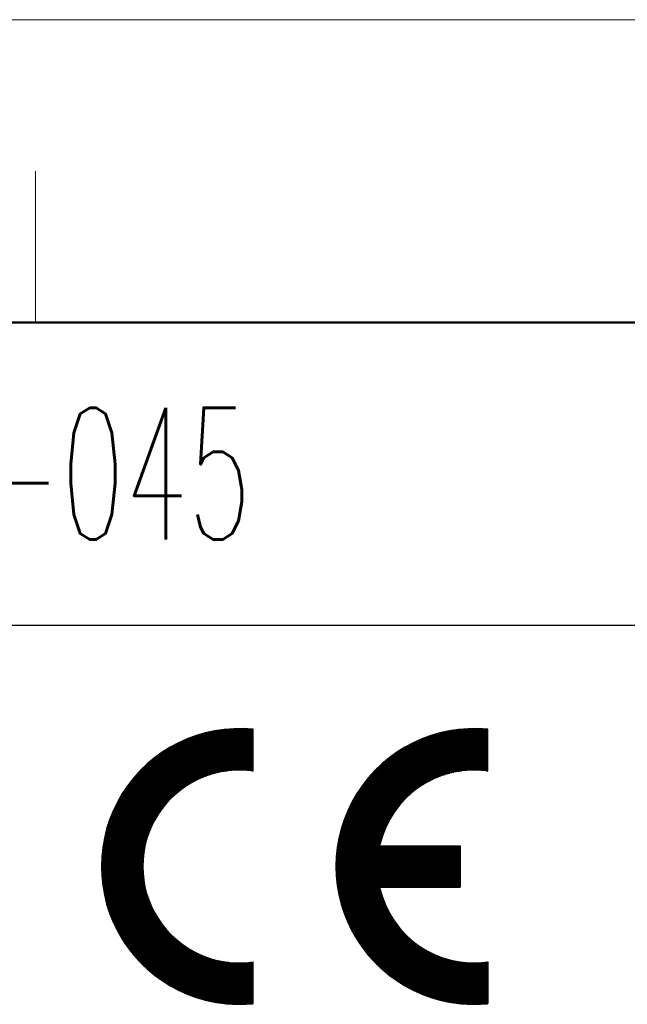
# Model space of a CAD drawing. Header units: millimetres. Extents: x 0 to 1300, y 0 to 891.
# Tile 93 of 146: x 178 to 239, y 793 to 891. Entities that reach past the tile are written whole.
import ezdxf

# ---------------------------------------------------------------- set-up
doc = ezdxf.new("R2010")
doc.units = ezdxf.units.MM
doc.header["$LTSCALE"] = 0.545669
doc.layers.add('NoLayerName_001', color=7, linetype='Continuous')
doc.layers.add('NoLayerName_002', color=7, linetype='Continuous')
doc.styles.get("Standard").update_dxf_attribs({"font": 'txt', "bigfont": 'extfont2'})

# ---------------------------------------------------------------- blocks, each defined once
blk = doc.blocks.new('*X110')
at = {"color": 7, "linetype": 'Continuous', "lineweight": 25}
for p, q in [((2.795, 6.832), (8.994, 6.832)), ((2.83, 6.878), (9.079, 6.878)), ((2.866, 6.923), (9.165, 6.923)), ((2.902, 6.969), (9.254, 6.969)), ((2.939, 7.014), (9.345, 7.014)), ((2.976, 7.06), (9.439, 7.06)), ((3.013, 7.105), (9.535, 7.105)), ((3.051, 7.151), (9.634, 7.151)), ((3.089, 7.196), (9.737, 7.196)), ((3.127, 7.242), (9.843, 7.242)), ((3.165, 7.287), (9.952, 7.287)), ((3.204, 7.333), (10.065, 7.333)), ((3.244, 7.379), (10.183, 7.379)), ((3.283, 7.424), (10.306, 7.424)), ((3.323, 7.47), (10.434, 7.47)), ((3.364, 7.515), (10.568, 7.515)), ((3.404, 7.561), (10.709, 7.561)), ((3.445, 7.606), (10.859, 7.606)), ((2.114, 5.876), (7.564, 5.876)), ((2.143, 5.921), (7.621, 5.921)), ((2.173, 5.967), (7.678, 5.967)), ((2.203, 6.012), (7.737, 6.012)), ((2.234, 6.058), (7.796, 6.058)), ((2.265, 6.103), (7.857, 6.103)), ((2.296, 6.149), (7.919, 6.149)), ((2.327, 6.194), (7.981, 6.194)), ((2.358, 6.24), (8.045, 6.24)), ((2.39, 6.285), (8.11, 6.285)), ((2.422, 6.331), (8.176, 6.331)), ((2.455, 6.377), (8.243, 6.377)), ((2.488, 6.422), (8.312, 6.422)), ((2.52, 6.468), (8.381, 6.468)), ((2.554, 6.513), (8.453, 6.513)), ((2.587, 6.559), (8.525, 6.559)), ((2.621, 6.604), (8.599, 6.604)), ((2.655, 6.65), (8.675, 6.65)), ((2.69, 6.695), (8.752, 6.695)), ((2.724, 6.741), (8.831, 6.741)), ((2.759, 6.786), (8.912, 6.786)), ((1.546, 4.919), (6.542, 4.919)), ((1.571, 4.965), (6.585, 4.965)), ((1.596, 5.01), (6.628, 5.01)), ((1.621, 5.056), (6.671, 5.056)), ((1.647, 5.101), (6.715, 5.101)), ((1.672, 5.147), (6.76, 5.147)), ((1.698, 5.192), (6.805, 5.192)), ((1.724, 5.238), (6.85, 5.238)), ((1.75, 5.283), (6.897, 5.283)), ((1.777, 5.329), (6.944, 5.329)), ((1.803, 5.374), (6.992, 5.374)), ((1.83, 5.42), (7.04, 5.42)), ((1.858, 5.466), (7.089, 5.466)), ((1.885, 5.511), (7.139, 5.511)), ((1.913, 5.557), (7.189, 5.557)), ((1.941, 5.602), (7.24, 5.602)), ((1.969, 5.648), (7.292, 5.648)), ((1.997, 5.693), (7.345, 5.693)), ((2.026, 5.739), (7.398, 5.739)), ((2.055, 5.784), (7.453, 5.784)), ((2.084, 5.83), (7.508, 5.83)), ((1.058, 3.917), (5.736, 3.917)), ((1.078, 3.963), (5.768, 3.963)), ((1.098, 4.008), (5.801, 4.008)), ((1.119, 4.054), (5.833, 4.054)), ((1.139, 4.099), (5.867, 4.099)), ((1.16, 4.145), (5.9, 4.145)), ((1.181, 4.19), (5.935, 4.19)), ((1.203, 4.236), (5.969, 4.236)), ((1.224, 4.281), (6.004, 4.281)), ((1.246, 4.327), (6.039, 4.327)), ((1.268, 4.372), (6.075, 4.372)), ((1.29, 4.418), (6.112, 4.418)), ((1.312, 4.464), (6.148, 4.464)), ((1.334, 4.509), (6.186, 4.509)), ((1.357, 4.555), (6.223, 4.555)), ((1.38, 4.6), (6.261, 4.6)), ((1.403, 4.646), (6.3, 4.646)), ((1.426, 4.691), (6.339, 4.691)), ((1.45, 4.737), (6.379, 4.737)), ((1.474, 4.782), (6.419, 4.782)), ((1.498, 4.828), (6.46, 4.828)), ((1.522, 4.873), (6.501, 4.873)), ((0.681, 2.961), (5.148, 2.961)), ((0.697, 3.006), (5.172, 3.006)), ((0.714, 3.052), (5.197, 3.052)), ((0.73, 3.097), (5.222, 3.097)), ((0.747, 3.143), (5.248, 3.143)), ((0.763, 3.188), (5.274, 3.188)), ((0.78, 3.234), (5.3, 3.234)), ((0.798, 3.279), (5.327, 3.279)), ((0.815, 3.325), (5.354, 3.325)), ((0.833, 3.37), (5.381, 3.37)), ((0.85, 3.416), (5.409, 3.416)), ((0.868, 3.462), (5.437, 3.462)), ((0.886, 3.507), (5.465, 3.507)), ((0.905, 3.553), (5.494, 3.553)), ((0.923, 3.598), (5.523, 3.598)), ((0.942, 3.644), (5.552, 3.644)), ((0.961, 3.689), (5.582, 3.689)), ((0.98, 3.735), (5.612, 3.735)), ((0.999, 3.78), (5.642, 3.78)), ((1.018, 3.826), (5.673, 3.826)), ((1.038, 3.871), (5.704, 3.871)), ((0.372, 1.958), (4.682, 1.958)), ((0.384, 2.004), (4.7, 2.004)), ((0.397, 2.05), (4.719, 2.05)), ((0.409, 2.095), (4.737, 2.095)), ((0.422, 2.141), (4.756, 2.141)), ((0.435, 2.186), (4.776, 2.186)), ((0.448, 2.232), (4.795, 2.232)), ((0.461, 2.277), (4.815, 2.277)), ((0.475, 2.323), (4.835, 2.323)), ((0.488, 2.368), (4.855, 2.368)), ((0.502, 2.414), (4.876, 2.414)), ((0.516, 2.46), (4.897, 2.46)), ((0.53, 2.505), (4.918, 2.505)), ((0.545, 2.551), (4.94, 2.551)), ((0.559, 2.596), (4.962, 2.596)), ((0.574, 2.642), (4.984, 2.642)), ((0.589, 2.687), (5.006, 2.687)), ((0.604, 2.733), (5.029, 2.733)), ((0.619, 2.778), (5.052, 2.778)), ((0.634, 2.824), (5.076, 2.824)), ((0.65, 2.869), (5.099, 2.869)), ((0.665, 2.915), (5.123, 2.915)), ((0.153, 1.002), (4.36, 1.002)), ((0.162, 1.048), (4.373, 1.048)), ((0.171, 1.093), (4.386, 1.093)), ((0.18, 1.139), (4.399, 1.139)), ((0.19, 1.184), (4.413, 1.184)), ((0.199, 1.23), (4.427, 1.23)), ((0.209, 1.275), (4.441, 1.275)), ((0.218, 1.321), (4.455, 1.321)), ((0.228, 1.366), (4.47, 1.366)), ((0.238, 1.412), (4.484, 1.412)), ((0.249, 1.457), (4.499, 1.457)), ((0.259, 1.503), (4.515, 1.503)), ((0.27, 1.549), (4.53, 1.549)), ((0.28, 1.594), (4.546, 1.594)), ((0.291, 1.64), (4.562, 1.64)), ((0.302, 1.685), (4.578, 1.685)), ((0.313, 1.731), (4.595, 1.731)), ((0.325, 1.776), (4.612, 1.776)), ((0.336, 1.822), (4.629, 1.822)), ((0.348, 1.867), (4.646, 1.867)), ((0.36, 1.913), (4.664, 1.913)), ((0.005, 0.046), (4.146, 0.046)), ((0.011, 0.091), (4.154, 0.091)), ((0.016, 0.137), (4.162, 0.137)), ((0.022, 0.182), (4.17, 0.182)), ((0.028, 0.228), (4.179, 0.228)), ((0.034, 0.273), (4.188, 0.273)), ((0.041, 0.319), (4.197, 0.319)), ((0.047, 0.364), (4.206, 0.364)), ((0.054, 0.41), (4.215, 0.41)), ((0.06, 0.455), (4.225, 0.455)), ((0.067, 0.501), (4.235, 0.501)), ((0.074, 0.547), (4.245, 0.547)), ((0.081, 0.592), (4.256, 0.592)), ((0.089, 0.638), (4.266, 0.638)), ((0.096, 0.683), (4.277, 0.683)), ((0.104, 0.729), (4.288, 0.729)), ((0.112, 0.774), (4.3, 0.774)), ((0.12, 0.82), (4.311, 0.82)), ((0.128, 0.865), (4.323, 0.865)), ((0.136, 0.911), (4.335, 0.911)), ((0.145, 0.956), (4.348, 0.956)), ((0, 0), (4.138, 0))]:
    blk.add_line(p, q, dxfattribs=at)
blk = doc.blocks.new('*X111')
at = {"color": 7, "linetype": 'Continuous', "lineweight": 25}
for p, q in [((6.318, 3.917), (11.454, 3.917)), ((6.481, 3.963), (11.454, 3.963)), ((6.651, 4.008), (11.454, 4.008)), ((6.832, 4.054), (11.454, 4.054)), ((7.023, 4.099), (11.454, 4.099)), ((7.228, 4.145), (11.454, 4.145)), ((7.45, 4.19), (11.454, 4.19)), ((7.693, 4.236), (11.454, 4.236)), ((7.965, 4.281), (11.454, 4.281)), ((8.278, 4.327), (11.454, 4.327)), ((8.66, 4.373), (11.454, 4.373)), ((9.195, 4.418), (10.98, 4.418)), ((3.889, 2.961), (11.454, 2.961)), ((3.98, 3.006), (11.454, 3.006)), ((4.072, 3.052), (11.454, 3.052)), ((4.165, 3.097), (11.454, 3.097)), ((4.261, 3.143), (11.454, 3.143)), ((4.359, 3.188), (11.454, 3.188)), ((4.458, 3.234), (11.454, 3.234)), ((4.56, 3.279), (11.454, 3.279)), ((4.664, 3.325), (11.454, 3.325)), ((4.771, 3.37), (11.454, 3.37)), ((4.88, 3.416), (11.454, 3.416)), ((4.992, 3.462), (11.454, 3.462)), ((5.107, 3.507), (11.454, 3.507)), ((5.225, 3.553), (11.454, 3.553)), ((5.346, 3.598), (11.454, 3.598)), ((5.471, 3.644), (11.454, 3.644)), ((5.6, 3.689), (11.454, 3.689)), ((5.733, 3.735), (11.454, 3.735)), ((5.871, 3.78), (11.454, 3.78)), ((6.014, 3.826), (11.454, 3.826)), ((6.163, 3.871), (11.454, 3.871)), ((2.225, 1.959), (11.454, 1.959)), ((2.29, 2.004), (11.454, 2.004)), ((2.356, 2.05), (11.454, 2.05)), ((2.423, 2.095), (11.454, 2.095)), ((2.491, 2.141), (11.454, 2.141)), ((2.559, 2.186), (11.454, 2.186)), ((2.629, 2.232), (11.454, 2.232)), ((2.699, 2.277), (11.454, 2.277)), ((2.77, 2.323), (11.454, 2.323)), ((2.843, 2.368), (11.454, 2.368)), ((2.916, 2.414), (11.454, 2.414)), ((2.99, 2.46), (11.454, 2.46)), ((3.066, 2.505), (11.454, 2.505)), ((3.142, 2.551), (11.454, 2.551)), ((3.22, 2.596), (11.454, 2.596)), ((3.299, 2.642), (11.454, 2.642)), ((3.379, 2.687), (11.454, 2.687)), ((3.461, 2.733), (11.454, 2.733)), ((3.544, 2.778), (11.454, 2.778)), ((3.628, 2.824), (11.454, 2.824)), ((3.713, 2.869), (11.454, 2.869)), ((3.801, 2.915), (11.454, 2.915)), ((1.017, 1.002), (11.454, 1.002)), ((1.068, 1.048), (11.454, 1.048)), ((1.12, 1.093), (11.454, 1.093)), ((1.173, 1.139), (11.454, 1.139)), ((1.226, 1.184), (11.454, 1.184)), ((1.28, 1.23), (11.454, 1.23)), ((1.334, 1.275), (11.454, 1.275)), ((1.389, 1.321), (11.454, 1.321)), ((1.444, 1.366), (11.454, 1.366)), ((1.501, 1.412), (11.454, 1.412)), ((1.557, 1.458), (11.454, 1.458)), ((1.614, 1.503), (11.454, 1.503)), ((1.672, 1.549), (11.454, 1.549)), ((1.731, 1.594), (11.454, 1.594)), ((1.79, 1.64), (11.454, 1.64)), ((1.85, 1.685), (11.454, 1.685)), ((1.911, 1.731), (11.454, 1.731)), ((1.972, 1.776), (11.454, 1.776)), ((2.034, 1.822), (11.454, 1.822)), ((2.097, 1.867), (11.454, 1.867)), ((2.161, 1.913), (11.454, 1.913)), ((0, 0), (7.531, 0)), ((0.042, 0.046), (7.701, 0.046)), ((0.084, 0.091), (7.885, 0.091)), ((0.127, 0.137), (8.088, 0.137)), ((0.17, 0.182), (8.314, 0.182)), ((0.213, 0.228), (8.575, 0.228)), ((0.257, 0.273), (8.894, 0.273)), ((0.301, 0.319), (9.341, 0.319)), ((0.345, 0.364), (11.454, 0.364)), ((0.39, 0.41), (11.454, 0.41)), ((0.436, 0.455), (11.454, 0.455)), ((0.482, 0.501), (11.454, 0.501)), ((0.528, 0.547), (11.454, 0.547)), ((0.575, 0.592), (11.454, 0.592)), ((0.622, 0.638), (11.454, 0.638)), ((0.67, 0.683), (11.454, 0.683)), ((0.718, 0.729), (11.454, 0.729)), ((0.766, 0.774), (11.454, 0.774)), ((0.815, 0.82), (11.454, 0.82)), ((0.865, 0.865), (11.454, 0.865)), ((0.915, 0.911), (11.454, 0.911)), ((0.965, 0.957), (11.454, 0.957)), ((10.834, 0.319), (11.454, 0.319)), ((11.281, 0.273), (11.454, 0.273))]:
    blk.add_line(p, q, dxfattribs=at)
blk = doc.blocks.new('*X112')
at = {"color": 7, "linetype": 'Continuous', "lineweight": 25}
for p, q in [((0.02, 6.832), (4.128, 6.832)), ((0.023, 6.878), (4.132, 6.878)), ((0.026, 6.923), (4.136, 6.923)), ((0.028, 6.969), (4.14, 6.969)), ((0.031, 7.014), (4.144, 7.014)), ((0.035, 7.06), (4.149, 7.06)), ((0.038, 7.105), (4.154, 7.105)), ((0.041, 7.151), (4.159, 7.151)), ((0.045, 7.196), (4.164, 7.196)), ((0.049, 7.242), (4.169, 7.242)), ((0.053, 7.287), (4.175, 7.287)), ((0.057, 7.333), (4.181, 7.333)), ((0.061, 7.379), (4.187, 7.379)), ((0.066, 7.424), (4.193, 7.424)), ((0.07, 7.47), (4.2, 7.47)), ((0.075, 7.515), (4.206, 7.515)), ((0.08, 7.561), (4.213, 7.561)), ((0.085, 7.606), (4.221, 7.606)), ((0, 6.194), (4.1, 6.194)), ((0, 6.149), (4.099, 6.149)), ((0, 6.103), (4.099, 6.103)), ((0, 6.058), (4.099, 6.058)), ((0, 6.012), (4.099, 6.012)), ((0.001, 6.285), (4.101, 6.285)), ((0.001, 6.24), (4.1, 6.24)), ((0.001, 5.967), (4.1, 5.967)), ((0.001, 5.921), (4.101, 5.921)), ((0.002, 6.331), (4.102, 6.331)), ((0.002, 5.876), (4.102, 5.876)), ((0.003, 6.377), (4.104, 6.377)), ((0.004, 6.422), (4.105, 6.422)), ((0.005, 6.468), (4.107, 6.468)), ((0.007, 6.513), (4.109, 6.513)), ((0.008, 6.559), (4.111, 6.559)), ((0.01, 6.604), (4.113, 6.604)), ((0.012, 6.65), (4.116, 6.65)), ((0.014, 6.695), (4.119, 6.695)), ((0.016, 6.741), (4.122, 6.741)), ((0.018, 6.786), (4.125, 6.786)), ((0.002, 5.83), (4.103, 5.83)), ((0.003, 5.784), (4.104, 5.784)), ((0.004, 5.739), (4.106, 5.739)), ((0.006, 5.693), (4.107, 5.693)), ((0.007, 5.648), (4.109, 5.648)), ((0.009, 5.602), (4.111, 5.602)), ((0.01, 5.557), (4.114, 5.557)), ((0.012, 5.511), (4.117, 5.511)), ((0.014, 5.466), (4.119, 5.466)), ((0.016, 5.42), (4.122, 5.42)), ((0.019, 5.375), (4.126, 5.375)), ((0.021, 5.329), (4.129, 5.329)), ((0.024, 5.283), (4.133, 5.283)), ((0.026, 5.238), (4.137, 5.238)), ((0.029, 5.192), (4.141, 5.192)), ((0.032, 5.147), (4.145, 5.147)), ((0.036, 5.101), (4.15, 5.101)), ((0.039, 5.056), (4.155, 5.056)), ((0.042, 5.01), (4.16, 5.01)), ((0.046, 4.965), (4.165, 4.965)), ((0.05, 4.919), (4.171, 4.919)), ((0.054, 4.873), (4.176, 4.873)), ((0.058, 4.828), (4.182, 4.828)), ((0.062, 4.782), (4.189, 4.782)), ((0.067, 4.737), (4.195, 4.737)), ((0.071, 4.691), (4.202, 4.691)), ((0.076, 4.646), (4.208, 4.646)), ((0.081, 4.6), (4.215, 4.6)), ((0.086, 4.555), (4.223, 4.555)), ((0.091, 4.509), (4.23, 4.509)), ((0.097, 4.464), (4.238, 4.464)), ((0.102, 4.418), (4.246, 4.418)), ((0.108, 4.372), (4.254, 4.372)), ((0.114, 4.327), (4.262, 4.327)), ((0.12, 4.281), (4.271, 4.281)), ((0.126, 4.236), (4.28, 4.236)), ((0.132, 4.19), (4.289, 4.19)), ((0.139, 4.145), (4.298, 4.145)), ((0.145, 4.099), (4.308, 4.099)), ((0.152, 4.054), (4.318, 4.054)), ((0.159, 4.008), (4.328, 4.008)), ((0.166, 3.963), (4.338, 3.963)), ((0.173, 3.917), (4.349, 3.917)), ((0.181, 3.871), (4.359, 3.871)), ((0.188, 3.826), (4.37, 3.826)), ((0.196, 3.78), (4.381, 3.78)), ((0.204, 3.735), (4.393, 3.735)), ((0.212, 3.689), (4.405, 3.689)), ((0.22, 3.644), (4.416, 3.644)), ((0.229, 3.598), (4.429, 3.598)), ((0.237, 3.553), (4.441, 3.553)), ((0.246, 3.507), (4.454, 3.507)), ((0.255, 3.462), (4.467, 3.462)), ((0.264, 3.416), (4.48, 3.416)), ((0.273, 3.37), (4.493, 3.37)), ((0.282, 3.325), (4.507, 3.325)), ((0.292, 3.279), (4.521, 3.279)), ((0.301, 3.234), (4.535, 3.234)), ((0.311, 3.188), (4.549, 3.188)), ((0.321, 3.143), (4.564, 3.143)), ((0.331, 3.097), (4.578, 3.097)), ((0.341, 3.052), (4.594, 3.052)), ((0.352, 3.006), (4.609, 3.006)), ((0.362, 2.961), (4.625, 2.961)), ((0.373, 2.915), (4.64, 2.915)), ((0.384, 2.869), (4.657, 2.869)), ((0.395, 2.824), (4.673, 2.824)), ((0.407, 2.778), (4.69, 2.778)), ((0.418, 2.733), (4.707, 2.733)), ((0.43, 2.687), (4.724, 2.687)), ((0.441, 2.642), (4.741, 2.642)), ((0.453, 2.596), (4.759, 2.596)), ((0.466, 2.551), (4.777, 2.551)), ((0.478, 2.505), (4.795, 2.505)), ((0.49, 2.46), (4.814, 2.46)), ((0.503, 2.414), (4.833, 2.414)), ((0.516, 2.368), (4.852, 2.368)), ((0.529, 2.323), (4.871, 2.323)), ((0.542, 2.277), (4.891, 2.277)), ((0.555, 2.232), (4.91, 2.232)), ((0.569, 2.186), (4.931, 2.186)), ((0.582, 2.141), (4.951, 2.141)), ((0.596, 2.095), (4.972, 2.095)), ((0.61, 2.05), (4.993, 2.05)), ((0.624, 2.004), (5.014, 2.004)), ((0.639, 1.959), (5.036, 1.959)), ((0.653, 1.913), (5.058, 1.913)), ((0.668, 1.867), (5.08, 1.867)), ((0.683, 1.822), (5.103, 1.822)), ((0.698, 1.776), (5.126, 1.776)), ((0.713, 1.731), (5.149, 1.731)), ((0.728, 1.685), (5.172, 1.685)), ((0.744, 1.64), (5.196, 1.64)), ((0.76, 1.594), (5.22, 1.594)), ((0.776, 1.549), (5.244, 1.549)), ((0.792, 1.503), (5.269, 1.503)), ((0.808, 1.457), (5.294, 1.457)), ((0.825, 1.412), (5.32, 1.412)), ((0.841, 1.366), (5.345, 1.366)), ((0.858, 1.321), (5.371, 1.321)), ((0.875, 1.275), (5.398, 1.275)), ((0.892, 1.23), (5.424, 1.23)), ((0.91, 1.184), (5.451, 1.184)), ((0.927, 1.139), (5.479, 1.139)), ((0.945, 1.093), (5.506, 1.093)), ((0.963, 1.048), (5.534, 1.048)), ((0.981, 1.002), (5.563, 1.002)), ((1, 0.956), (5.592, 0.956)), ((1.018, 0.911), (5.621, 0.911)), ((1.037, 0.865), (5.65, 0.865)), ((1.056, 0.82), (5.68, 0.82)), ((1.075, 0.774), (5.71, 0.774)), ((1.094, 0.729), (5.741, 0.729)), ((1.114, 0.683), (5.772, 0.683)), ((1.134, 0.638), (5.803, 0.638)), ((1.154, 0.592), (5.835, 0.592)), ((1.174, 0.547), (5.867, 0.547)), ((1.194, 0.501), (5.9, 0.501)), ((1.214, 0.455), (5.933, 0.455)), ((1.235, 0.41), (5.966, 0.41)), ((1.256, 0.364), (6, 0.364)), ((1.277, 0.319), (6.034, 0.319)), ((1.298, 0.273), (6.069, 0.273)), ((1.32, 0.228), (6.104, 0.228)), ((1.342, 0.182), (6.139, 0.182)), ((1.364, 0.137), (6.175, 0.137)), ((1.386, 0.091), (6.212, 0.091)), ((1.408, 0.046), (6.249, 0.046)), ((1.431, 0), (6.286, 0))]:
    blk.add_line(p, q, dxfattribs=at)
blk = doc.blocks.new('*X113')
at = {"color": 7, "linetype": 'Continuous', "lineweight": 25}
for p, q in [((0, 7.515), (4.87, 7.515)), ((0.023, 7.47), (4.909, 7.47)), ((0.046, 7.424), (4.947, 7.424)), ((0.07, 7.379), (4.987, 7.379)), ((0.093, 7.333), (5.026, 7.333)), ((0.117, 7.287), (5.067, 7.287)), ((0.141, 7.242), (5.108, 7.242)), ((0.165, 7.196), (5.149, 7.196)), ((0.19, 7.151), (5.191, 7.151)), ((0.215, 7.105), (5.233, 7.105)), ((0.24, 7.06), (5.276, 7.06)), ((0.265, 7.014), (5.32, 7.014)), ((0.29, 6.969), (5.364, 6.969)), ((0.316, 6.923), (5.409, 6.923)), ((0.342, 6.878), (5.454, 6.878)), ((0.368, 6.832), (5.5, 6.832)), ((0.394, 6.786), (5.547, 6.786)), ((0.421, 6.741), (5.594, 6.741)), ((0.447, 6.695), (5.642, 6.695)), ((0.475, 6.65), (5.69, 6.65)), ((0.502, 6.604), (5.739, 6.604)), ((0.529, 6.559), (5.789, 6.559)), ((0.557, 6.513), (5.84, 6.513)), ((0.585, 6.468), (5.891, 6.468)), ((0.613, 6.422), (5.943, 6.422)), ((0.642, 6.377), (5.996, 6.377)), ((0.671, 6.331), (6.05, 6.331)), ((0.7, 6.285), (6.105, 6.285)), ((0.729, 6.24), (6.16, 6.24)), ((0.758, 6.194), (6.216, 6.194)), ((0.788, 6.149), (6.273, 6.149)), ((0.818, 6.103), (6.331, 6.103)), ((0.848, 6.058), (6.39, 6.058)), ((0.879, 6.012), (6.45, 6.012)), ((0.91, 5.967), (6.511, 5.967)), ((0.941, 5.921), (6.573, 5.921)), ((0.972, 5.876), (6.636, 5.876)), ((1.004, 5.83), (6.7, 5.83)), ((1.036, 5.784), (6.765, 5.784)), ((1.068, 5.739), (6.831, 5.739)), ((1.1, 5.693), (6.899, 5.693)), ((1.133, 5.648), (6.968, 5.648)), ((1.166, 5.602), (7.038, 5.602)), ((1.2, 5.557), (7.109, 5.557)), ((1.233, 5.511), (7.182, 5.511)), ((1.267, 5.466), (7.257, 5.466)), ((1.301, 5.42), (7.333, 5.42)), ((1.336, 5.374), (7.41, 5.374)), ((1.371, 5.329), (7.49, 5.329)), ((1.406, 5.283), (7.571, 5.283)), ((1.441, 5.238), (7.654, 5.238)), ((1.477, 5.192), (7.739, 5.192)), ((1.513, 5.147), (7.826, 5.147)), ((1.549, 5.101), (7.916, 5.101)), ((1.586, 5.056), (8.008, 5.056)), ((1.623, 5.01), (8.102, 5.01)), ((1.66, 4.965), (8.199, 4.965)), ((1.698, 4.919), (8.299, 4.919)), ((1.736, 4.873), (8.403, 4.873)), ((1.774, 4.828), (8.509, 4.828)), ((1.813, 4.782), (8.62, 4.782)), ((1.852, 4.737), (8.734, 4.737)), ((1.891, 4.691), (8.854, 4.691)), ((1.931, 4.646), (8.978, 4.646)), ((1.971, 4.6), (9.107, 4.6)), ((2.011, 4.555), (9.244, 4.555)), ((2.052, 4.509), (9.387, 4.509)), ((2.093, 4.464), (9.539, 4.464)), ((2.135, 4.418), (9.701, 4.418)), ((2.177, 4.372), (9.875, 4.372)), ((2.219, 4.327), (10.064, 4.327)), ((2.262, 4.281), (10.272, 4.281)), ((2.305, 4.236), (10.507, 4.236)), ((2.348, 4.19), (10.781, 4.19)), ((2.392, 4.145), (11.124, 4.145)), ((2.437, 4.099), (11.651, 4.099)), ((2.481, 4.054), (13.577, 4.054)), ((2.526, 4.008), (13.577, 4.008)), ((2.572, 3.963), (13.577, 3.963)), ((2.618, 3.917), (13.577, 3.917)), ((12.77, 4.099), (13.577, 4.099)), ((13.297, 4.145), (13.577, 4.145)), ((2.664, 3.871), (13.577, 3.871)), ((2.711, 3.826), (13.577, 3.826)), ((2.758, 3.78), (13.577, 3.78)), ((2.806, 3.735), (13.577, 3.735)), ((2.855, 3.689), (13.577, 3.689)), ((2.903, 3.644), (13.577, 3.644)), ((2.952, 3.598), (13.577, 3.598)), ((3.002, 3.553), (13.577, 3.553)), ((3.052, 3.507), (13.577, 3.507)), ((3.103, 3.462), (13.577, 3.462)), ((3.154, 3.416), (13.577, 3.416)), ((3.206, 3.37), (13.577, 3.37)), ((3.258, 3.325), (13.577, 3.325)), ((3.311, 3.279), (13.577, 3.279)), ((3.364, 3.234), (13.577, 3.234)), ((3.418, 3.188), (13.577, 3.188)), ((3.473, 3.143), (13.577, 3.143)), ((3.528, 3.097), (13.577, 3.097)), ((3.583, 3.052), (13.577, 3.052)), ((3.64, 3.006), (13.577, 3.006)), ((3.696, 2.961), (13.577, 2.961)), ((3.754, 2.915), (13.577, 2.915)), ((3.812, 2.869), (13.577, 2.869)), ((3.871, 2.824), (13.577, 2.824)), ((3.93, 2.778), (13.577, 2.778)), ((3.99, 2.733), (13.577, 2.733)), ((4.051, 2.687), (13.577, 2.687)), ((4.113, 2.642), (13.577, 2.642)), ((4.175, 2.596), (13.577, 2.596)), ((4.238, 2.551), (13.577, 2.551)), ((4.302, 2.505), (13.577, 2.505)), ((4.366, 2.46), (13.577, 2.46)), ((4.432, 2.414), (13.577, 2.414)), ((4.498, 2.368), (13.577, 2.368)), ((4.565, 2.323), (13.577, 2.323)), ((4.633, 2.277), (13.577, 2.277)), ((4.702, 2.232), (13.577, 2.232)), ((4.771, 2.186), (13.577, 2.186)), ((4.842, 2.141), (13.577, 2.141)), ((4.914, 2.095), (13.577, 2.095)), ((4.986, 2.05), (13.577, 2.05)), ((5.06, 2.004), (13.577, 2.004)), ((5.135, 1.958), (13.577, 1.958)), ((5.21, 1.913), (13.577, 1.913)), ((5.287, 1.867), (13.577, 1.867)), ((5.365, 1.822), (13.577, 1.822)), ((5.445, 1.776), (13.577, 1.776)), ((5.525, 1.731), (13.577, 1.731)), ((5.607, 1.685), (13.577, 1.685)), ((5.69, 1.64), (13.577, 1.64)), ((5.775, 1.594), (13.577, 1.594)), ((5.861, 1.549), (13.577, 1.549)), ((5.948, 1.503), (13.577, 1.503)), ((6.038, 1.457), (13.577, 1.457)), ((6.128, 1.412), (13.577, 1.412)), ((6.221, 1.366), (13.577, 1.366)), ((6.315, 1.321), (13.577, 1.321)), ((6.411, 1.275), (13.577, 1.275)), ((6.51, 1.23), (13.577, 1.23)), ((6.61, 1.184), (13.577, 1.184)), ((6.712, 1.139), (13.577, 1.139)), ((6.817, 1.093), (13.577, 1.093)), ((6.924, 1.048), (13.577, 1.048)), ((7.034, 1.002), (13.577, 1.002)), ((7.147, 0.956), (13.577, 0.956)), ((7.263, 0.911), (13.577, 0.911)), ((7.382, 0.865), (13.577, 0.865)), ((7.504, 0.82), (13.577, 0.82)), ((7.63, 0.774), (13.577, 0.774)), ((7.76, 0.729), (13.577, 0.729)), ((7.895, 0.683), (13.577, 0.683)), ((8.034, 0.638), (13.577, 0.638)), ((8.178, 0.592), (13.577, 0.592)), ((8.329, 0.547), (13.577, 0.547)), ((8.486, 0.501), (13.577, 0.501)), ((8.651, 0.455), (13.577, 0.455)), ((8.824, 0.41), (13.577, 0.41)), ((9.007, 0.364), (13.577, 0.364)), ((9.203, 0.319), (13.577, 0.319)), ((9.412, 0.273), (13.577, 0.273)), ((9.639, 0.228), (13.577, 0.228)), ((9.89, 0.182), (13.577, 0.182)), ((10.171, 0.137), (13.577, 0.137)), ((10.5, 0.091), (13.577, 0.091)), ((10.911, 0.046), (13.51, 0.046)), ((11.542, 0), (12.879, 0))]:
    blk.add_line(p, q, dxfattribs=at)
blk = doc.blocks.new('*X114')
at = {"color": 7, "linetype": 'Continuous', "lineweight": 25}
for p, q in [((0.02, 6.832), (12.298, 6.832)), ((0.023, 6.878), (12.298, 6.878)), ((0.026, 6.923), (12.298, 6.923)), ((0.028, 6.969), (12.298, 6.969)), ((0.031, 7.014), (12.298, 7.014)), ((0.035, 7.06), (12.298, 7.06)), ((0.038, 7.105), (12.298, 7.105)), ((0.041, 7.151), (12.298, 7.151)), ((0.045, 7.196), (12.298, 7.196)), ((0.049, 7.242), (12.298, 7.242)), ((0.053, 7.287), (12.298, 7.287)), ((0.057, 7.333), (12.298, 7.333)), ((0.061, 7.379), (12.298, 7.379)), ((0.066, 7.424), (12.298, 7.424)), ((0.07, 7.47), (12.298, 7.47)), ((0.075, 7.515), (12.298, 7.515)), ((0.08, 7.561), (12.298, 7.561)), ((0.085, 7.606), (12.298, 7.606)), ((0, 6.194), (12.298, 6.194)), ((0, 6.149), (12.298, 6.149)), ((0, 6.103), (12.298, 6.103)), ((0, 6.058), (12.298, 6.058)), ((0, 6.012), (12.298, 6.012)), ((0.001, 6.285), (12.298, 6.285)), ((0.001, 6.24), (12.298, 6.24)), ((0.001, 5.967), (12.298, 5.967)), ((0.001, 5.921), (12.298, 5.921)), ((0.002, 6.331), (12.298, 6.331)), ((0.002, 5.876), (12.298, 5.876)), ((0.003, 6.377), (12.298, 6.377)), ((0.004, 6.422), (12.298, 6.422)), ((0.005, 6.468), (12.298, 6.468)), ((0.007, 6.513), (12.298, 6.513)), ((0.008, 6.559), (12.298, 6.559)), ((0.01, 6.604), (12.298, 6.604)), ((0.012, 6.65), (12.298, 6.65)), ((0.014, 6.695), (12.298, 6.695)), ((0.016, 6.741), (12.298, 6.741)), ((0.018, 6.786), (12.298, 6.786)), ((0.002, 5.83), (12.298, 5.83)), ((0.003, 5.784), (12.298, 5.784)), ((0.004, 5.739), (12.298, 5.739)), ((0.006, 5.693), (12.298, 5.693)), ((0.007, 5.648), (12.298, 5.648)), ((0.009, 5.602), (12.298, 5.602)), ((0.01, 5.557), (12.298, 5.557)), ((0.012, 5.511), (12.298, 5.511)), ((0.014, 5.466), (12.298, 5.466)), ((0.016, 5.42), (12.298, 5.42)), ((0.019, 5.375), (12.298, 5.375)), ((0.021, 5.329), (12.298, 5.329)), ((0.024, 5.283), (12.298, 5.283)), ((0.026, 5.238), (12.298, 5.238)), ((0.029, 5.192), (12.298, 5.192)), ((0.032, 5.147), (12.298, 5.147)), ((0.036, 5.101), (12.298, 5.101)), ((0.039, 5.056), (12.298, 5.056)), ((0.042, 5.01), (12.298, 5.01)), ((0.046, 4.965), (12.298, 4.965)), ((0.05, 4.919), (12.298, 4.919)), ((0.054, 4.873), (12.298, 4.873)), ((0.058, 4.828), (12.298, 4.828)), ((0.062, 4.782), (12.298, 4.782)), ((0.067, 4.737), (12.298, 4.737)), ((0.071, 4.691), (12.298, 4.691)), ((0.076, 4.646), (12.298, 4.646)), ((0.081, 4.6), (12.298, 4.6)), ((0.086, 4.555), (12.298, 4.555)), ((0.091, 4.509), (12.298, 4.509)), ((0.097, 4.464), (12.298, 4.464)), ((0.102, 4.418), (12.298, 4.418)), ((0.108, 4.372), (12.298, 4.372)), ((0.114, 4.327), (12.298, 4.327)), ((0.12, 4.281), (12.298, 4.281)), ((0.126, 4.236), (12.298, 4.236)), ((0.132, 4.19), (12.298, 4.19)), ((0.139, 4.145), (12.298, 4.145)), ((0.145, 4.099), (12.298, 4.099)), ((0.152, 4.054), (12.298, 4.054)), ((0.159, 4.008), (4.328, 4.008)), ((0.166, 3.963), (4.338, 3.963)), ((0.173, 3.917), (4.349, 3.917)), ((0.181, 3.871), (4.359, 3.871)), ((0.188, 3.826), (4.37, 3.826)), ((0.196, 3.78), (4.381, 3.78)), ((0.204, 3.735), (4.393, 3.735)), ((0.212, 3.689), (4.405, 3.689)), ((0.22, 3.644), (4.416, 3.644)), ((0.229, 3.598), (4.429, 3.598)), ((0.237, 3.553), (4.441, 3.553)), ((0.246, 3.507), (4.454, 3.507)), ((0.255, 3.462), (4.467, 3.462)), ((0.264, 3.416), (4.48, 3.416)), ((0.273, 3.37), (4.493, 3.37)), ((0.282, 3.325), (4.507, 3.325)), ((0.292, 3.279), (4.521, 3.279)), ((0.301, 3.234), (4.535, 3.234)), ((0.311, 3.188), (4.549, 3.188)), ((0.321, 3.143), (4.564, 3.143)), ((0.331, 3.097), (4.578, 3.097)), ((0.341, 3.052), (4.594, 3.052)), ((0.352, 3.006), (4.609, 3.006)), ((0.362, 2.961), (4.625, 2.961)), ((0.373, 2.915), (4.64, 2.915)), ((0.384, 2.869), (4.657, 2.869)), ((0.395, 2.824), (4.673, 2.824)), ((0.407, 2.778), (4.69, 2.778)), ((0.418, 2.733), (4.707, 2.733)), ((0.43, 2.687), (4.724, 2.687)), ((0.441, 2.642), (4.741, 2.642)), ((0.453, 2.596), (4.759, 2.596)), ((0.466, 2.551), (4.777, 2.551)), ((0.478, 2.505), (4.795, 2.505)), ((0.49, 2.46), (4.814, 2.46)), ((0.503, 2.414), (4.833, 2.414)), ((0.516, 2.368), (4.852, 2.368)), ((0.529, 2.323), (4.871, 2.323)), ((0.542, 2.277), (4.891, 2.277)), ((0.555, 2.232), (4.911, 2.232)), ((0.569, 2.186), (4.931, 2.186)), ((0.582, 2.141), (4.951, 2.141)), ((0.596, 2.095), (4.972, 2.095)), ((0.61, 2.05), (4.993, 2.05)), ((0.624, 2.004), (5.014, 2.004)), ((0.639, 1.959), (5.036, 1.959)), ((0.653, 1.913), (5.058, 1.913)), ((0.668, 1.867), (5.08, 1.867)), ((0.683, 1.822), (5.103, 1.822)), ((0.698, 1.776), (5.126, 1.776)), ((0.713, 1.731), (5.149, 1.731)), ((0.728, 1.685), (5.172, 1.685)), ((0.744, 1.64), (5.196, 1.64)), ((0.76, 1.594), (5.22, 1.594)), ((0.776, 1.549), (5.244, 1.549)), ((0.792, 1.503), (5.269, 1.503)), ((0.808, 1.457), (5.294, 1.457)), ((0.825, 1.412), (5.32, 1.412)), ((0.841, 1.366), (5.345, 1.366)), ((0.858, 1.321), (5.371, 1.321)), ((0.875, 1.275), (5.398, 1.275)), ((0.892, 1.23), (5.424, 1.23)), ((0.91, 1.184), (5.451, 1.184)), ((0.927, 1.139), (5.479, 1.139)), ((0.945, 1.093), (5.506, 1.093)), ((0.963, 1.048), (5.534, 1.048)), ((0.981, 1.002), (5.563, 1.002)), ((1, 0.956), (5.592, 0.956)), ((1.018, 0.911), (5.621, 0.911)), ((1.037, 0.865), (5.65, 0.865)), ((1.056, 0.82), (5.68, 0.82)), ((1.075, 0.774), (5.71, 0.774)), ((1.094, 0.729), (5.741, 0.729)), ((1.114, 0.683), (5.772, 0.683)), ((1.134, 0.638), (5.803, 0.638)), ((1.154, 0.592), (5.835, 0.592)), ((1.174, 0.547), (5.867, 0.547)), ((1.194, 0.501), (5.9, 0.501)), ((1.214, 0.455), (5.933, 0.455)), ((1.235, 0.41), (5.966, 0.41)), ((1.256, 0.364), (6, 0.364)), ((1.277, 0.319), (6.034, 0.319)), ((1.298, 0.273), (6.069, 0.273)), ((1.32, 0.228), (6.104, 0.228)), ((1.342, 0.182), (6.139, 0.182)), ((1.364, 0.137), (6.175, 0.137)), ((1.386, 0.091), (6.212, 0.091)), ((1.408, 0.046), (6.249, 0.046)), ((1.431, 0), (6.286, 0))]:
    blk.add_line(p, q, dxfattribs=at)
blk = doc.blocks.new('*X115')
at = {"color": 7, "linetype": 'Continuous', "lineweight": 25}
for p, q in [((0, 7.515), (4.87, 7.515)), ((0.023, 7.47), (4.909, 7.47)), ((0.046, 7.424), (4.947, 7.424)), ((0.07, 7.379), (4.987, 7.379)), ((0.093, 7.333), (5.027, 7.333)), ((0.117, 7.287), (5.067, 7.287)), ((0.141, 7.242), (5.108, 7.242)), ((0.165, 7.196), (5.149, 7.196)), ((0.19, 7.151), (5.191, 7.151)), ((0.215, 7.105), (5.233, 7.105)), ((0.24, 7.06), (5.276, 7.06)), ((0.265, 7.014), (5.32, 7.014)), ((0.29, 6.969), (5.364, 6.969)), ((0.316, 6.923), (5.409, 6.923)), ((0.342, 6.878), (5.454, 6.878)), ((0.368, 6.832), (5.5, 6.832)), ((0.394, 6.786), (5.547, 6.786)), ((0.421, 6.741), (5.594, 6.741)), ((0.447, 6.695), (5.642, 6.695)), ((0.475, 6.65), (5.69, 6.65)), ((0.502, 6.604), (5.739, 6.604)), ((0.529, 6.559), (5.789, 6.559)), ((0.557, 6.513), (5.84, 6.513)), ((0.585, 6.468), (5.891, 6.468)), ((0.613, 6.422), (5.943, 6.422)), ((0.642, 6.377), (5.996, 6.377)), ((0.671, 6.331), (6.05, 6.331)), ((0.7, 6.285), (6.105, 6.285)), ((0.729, 6.24), (6.16, 6.24)), ((0.758, 6.194), (6.216, 6.194)), ((0.788, 6.149), (6.273, 6.149)), ((0.818, 6.103), (6.331, 6.103)), ((0.848, 6.058), (6.39, 6.058)), ((0.879, 6.012), (6.45, 6.012)), ((0.91, 5.967), (6.511, 5.967)), ((0.941, 5.921), (6.573, 5.921)), ((0.972, 5.876), (6.636, 5.876)), ((1.004, 5.83), (6.7, 5.83)), ((1.036, 5.784), (6.765, 5.784)), ((1.068, 5.739), (6.831, 5.739)), ((1.1, 5.693), (6.899, 5.693)), ((1.133, 5.648), (6.968, 5.648)), ((1.166, 5.602), (7.038, 5.602)), ((1.2, 5.557), (7.109, 5.557)), ((1.233, 5.511), (7.182, 5.511)), ((1.267, 5.466), (7.257, 5.466)), ((1.301, 5.42), (7.333, 5.42)), ((1.336, 5.374), (7.411, 5.374)), ((1.371, 5.329), (7.49, 5.329)), ((1.406, 5.283), (7.571, 5.283)), ((1.441, 5.238), (7.654, 5.238)), ((1.477, 5.192), (7.739, 5.192)), ((1.513, 5.147), (7.826, 5.147)), ((1.549, 5.101), (7.916, 5.101)), ((1.586, 5.056), (8.008, 5.056)), ((1.623, 5.01), (8.102, 5.01)), ((1.66, 4.965), (8.199, 4.965)), ((1.698, 4.919), (8.299, 4.919)), ((1.736, 4.873), (8.403, 4.873)), ((1.774, 4.828), (8.509, 4.828)), ((1.813, 4.782), (8.62, 4.782)), ((1.852, 4.737), (8.734, 4.737)), ((1.891, 4.691), (8.854, 4.691)), ((1.931, 4.646), (8.978, 4.646)), ((1.971, 4.6), (9.107, 4.6)), ((2.011, 4.555), (9.244, 4.555)), ((2.052, 4.509), (9.387, 4.509)), ((2.093, 4.464), (9.539, 4.464)), ((2.135, 4.418), (9.701, 4.418)), ((2.177, 4.372), (9.875, 4.372)), ((2.219, 4.327), (10.064, 4.327)), ((2.262, 4.281), (10.272, 4.281)), ((2.305, 4.236), (10.507, 4.236)), ((2.348, 4.19), (10.781, 4.19)), ((2.392, 4.145), (11.124, 4.145)), ((2.437, 4.099), (11.651, 4.099)), ((2.481, 4.054), (13.577, 4.054)), ((2.526, 4.008), (13.577, 4.008)), ((2.572, 3.963), (13.577, 3.963)), ((2.618, 3.917), (13.577, 3.917)), ((12.77, 4.099), (13.577, 4.099)), ((13.297, 4.145), (13.577, 4.145)), ((2.664, 3.871), (13.577, 3.871)), ((2.711, 3.826), (13.577, 3.826)), ((2.758, 3.78), (13.577, 3.78)), ((2.806, 3.735), (13.577, 3.735)), ((2.855, 3.689), (13.577, 3.689)), ((2.903, 3.644), (13.577, 3.644)), ((2.952, 3.598), (13.577, 3.598)), ((3.002, 3.553), (13.577, 3.553)), ((3.052, 3.507), (13.577, 3.507)), ((3.103, 3.462), (13.577, 3.462)), ((3.154, 3.416), (13.577, 3.416)), ((3.206, 3.37), (13.577, 3.37)), ((3.258, 3.325), (13.577, 3.325)), ((3.311, 3.279), (13.577, 3.279)), ((3.364, 3.234), (13.577, 3.234)), ((3.418, 3.188), (13.577, 3.188)), ((3.473, 3.143), (13.577, 3.143)), ((3.528, 3.097), (13.577, 3.097)), ((3.583, 3.052), (13.577, 3.052)), ((3.64, 3.006), (13.577, 3.006)), ((3.696, 2.961), (13.577, 2.961)), ((3.754, 2.915), (13.577, 2.915)), ((3.812, 2.869), (13.577, 2.869)), ((3.871, 2.824), (13.577, 2.824)), ((3.93, 2.778), (13.577, 2.778)), ((3.99, 2.733), (13.577, 2.733)), ((4.051, 2.687), (13.577, 2.687)), ((4.113, 2.642), (13.577, 2.642)), ((4.175, 2.596), (13.577, 2.596)), ((4.238, 2.551), (13.577, 2.551)), ((4.302, 2.505), (13.577, 2.505)), ((4.366, 2.46), (13.577, 2.46)), ((4.432, 2.414), (13.577, 2.414)), ((4.498, 2.368), (13.577, 2.368)), ((4.565, 2.323), (13.577, 2.323)), ((4.633, 2.277), (13.577, 2.277)), ((4.702, 2.232), (13.577, 2.232)), ((4.771, 2.186), (13.577, 2.186)), ((4.842, 2.141), (13.577, 2.141)), ((4.914, 2.095), (13.577, 2.095)), ((4.986, 2.05), (13.577, 2.05)), ((5.06, 2.004), (13.577, 2.004)), ((5.135, 1.958), (13.577, 1.958)), ((5.21, 1.913), (13.577, 1.913)), ((5.287, 1.867), (13.577, 1.867)), ((5.365, 1.822), (13.577, 1.822)), ((5.445, 1.776), (13.577, 1.776)), ((5.525, 1.731), (13.577, 1.731)), ((5.607, 1.685), (13.577, 1.685)), ((5.69, 1.64), (13.577, 1.64)), ((5.775, 1.594), (13.577, 1.594)), ((5.861, 1.549), (13.577, 1.549)), ((5.948, 1.503), (13.577, 1.503)), ((6.038, 1.457), (13.577, 1.457)), ((6.128, 1.412), (13.577, 1.412)), ((6.221, 1.366), (13.577, 1.366)), ((6.315, 1.321), (13.577, 1.321)), ((6.411, 1.275), (13.577, 1.275)), ((6.51, 1.23), (13.577, 1.23)), ((6.61, 1.184), (13.577, 1.184)), ((6.712, 1.139), (13.577, 1.139)), ((6.817, 1.093), (13.577, 1.093)), ((6.924, 1.048), (13.577, 1.048)), ((7.034, 1.002), (13.577, 1.002)), ((7.147, 0.956), (13.577, 0.956)), ((7.263, 0.911), (13.577, 0.911)), ((7.382, 0.865), (13.577, 0.865)), ((7.504, 0.82), (13.577, 0.82)), ((7.63, 0.774), (13.577, 0.774)), ((7.76, 0.729), (13.577, 0.729)), ((7.895, 0.683), (13.577, 0.683)), ((8.034, 0.638), (13.577, 0.638)), ((8.178, 0.592), (13.577, 0.592)), ((8.329, 0.547), (13.577, 0.547)), ((8.486, 0.501), (13.577, 0.501)), ((8.651, 0.455), (13.577, 0.455)), ((8.824, 0.41), (13.577, 0.41)), ((9.007, 0.364), (13.577, 0.364)), ((9.203, 0.319), (13.577, 0.319)), ((9.412, 0.273), (13.577, 0.273)), ((9.639, 0.228), (13.577, 0.228)), ((9.89, 0.182), (13.577, 0.182)), ((10.171, 0.137), (13.577, 0.137)), ((10.5, 0.091), (13.577, 0.091)), ((10.911, 0.046), (13.51, 0.046)), ((11.542, 0), (12.879, 0))]:
    blk.add_line(p, q, dxfattribs=at)
blk = doc.blocks.new('*X116')
at = {"color": 7, "linetype": 'Continuous', "lineweight": 25}
for p, q in [((2.795, 6.832), (8.994, 6.832)), ((2.83, 6.878), (9.079, 6.878)), ((2.866, 6.923), (9.165, 6.923)), ((2.903, 6.969), (9.254, 6.969)), ((2.939, 7.014), (9.345, 7.014)), ((2.976, 7.06), (9.439, 7.06)), ((3.013, 7.105), (9.535, 7.105)), ((3.051, 7.151), (9.634, 7.151)), ((3.089, 7.196), (9.737, 7.196)), ((3.127, 7.242), (9.843, 7.242)), ((3.165, 7.287), (9.952, 7.287)), ((3.204, 7.333), (10.065, 7.333)), ((3.244, 7.379), (10.183, 7.379)), ((3.283, 7.424), (10.306, 7.424)), ((3.323, 7.47), (10.434, 7.47)), ((3.364, 7.515), (10.568, 7.515)), ((3.404, 7.561), (10.709, 7.561)), ((3.445, 7.606), (10.859, 7.606)), ((2.114, 5.876), (7.564, 5.876)), ((2.143, 5.921), (7.621, 5.921)), ((2.173, 5.967), (7.678, 5.967)), ((2.203, 6.012), (7.737, 6.012)), ((2.234, 6.058), (7.797, 6.058)), ((2.265, 6.103), (7.857, 6.103)), ((2.296, 6.149), (7.919, 6.149)), ((2.327, 6.194), (7.981, 6.194)), ((2.359, 6.24), (8.045, 6.24)), ((2.39, 6.285), (8.11, 6.285)), ((2.422, 6.331), (8.176, 6.331)), ((2.455, 6.377), (8.243, 6.377)), ((2.488, 6.422), (8.312, 6.422)), ((2.52, 6.468), (8.381, 6.468)), ((2.554, 6.513), (8.453, 6.513)), ((2.587, 6.559), (8.525, 6.559)), ((2.621, 6.604), (8.599, 6.604)), ((2.655, 6.65), (8.675, 6.65)), ((2.69, 6.695), (8.752, 6.695)), ((2.724, 6.741), (8.831, 6.741)), ((2.759, 6.786), (8.912, 6.786)), ((1.547, 4.919), (6.542, 4.919)), ((1.571, 4.965), (6.585, 4.965)), ((1.596, 5.01), (6.628, 5.01)), ((1.621, 5.056), (6.671, 5.056)), ((1.647, 5.101), (6.715, 5.101)), ((1.672, 5.147), (6.76, 5.147)), ((1.698, 5.192), (6.805, 5.192)), ((1.724, 5.238), (6.85, 5.238)), ((1.75, 5.283), (6.897, 5.283)), ((1.777, 5.329), (6.944, 5.329)), ((1.803, 5.374), (6.992, 5.374)), ((1.83, 5.42), (7.04, 5.42)), ((1.858, 5.466), (7.089, 5.466)), ((1.885, 5.511), (7.139, 5.511)), ((1.913, 5.557), (7.189, 5.557)), ((1.941, 5.602), (7.24, 5.602)), ((1.969, 5.648), (7.292, 5.648)), ((1.997, 5.693), (7.345, 5.693)), ((2.026, 5.739), (7.398, 5.739)), ((2.055, 5.784), (7.453, 5.784)), ((2.084, 5.83), (7.508, 5.83)), ((1.058, 3.917), (5.736, 3.917)), ((1.078, 3.963), (5.768, 3.963)), ((1.098, 4.008), (5.801, 4.008)), ((1.119, 4.054), (5.834, 4.054)), ((1.139, 4.099), (5.867, 4.099)), ((1.16, 4.145), (5.9, 4.145)), ((1.181, 4.19), (5.935, 4.19)), ((1.203, 4.236), (5.969, 4.236)), ((1.224, 4.281), (6.004, 4.281)), ((1.246, 4.327), (6.039, 4.327)), ((1.268, 4.372), (6.075, 4.372)), ((1.29, 4.418), (6.112, 4.418)), ((1.312, 4.464), (6.148, 4.464)), ((1.334, 4.509), (6.186, 4.509)), ((1.357, 4.555), (6.223, 4.555)), ((1.38, 4.6), (6.261, 4.6)), ((1.403, 4.646), (6.3, 4.646)), ((1.426, 4.691), (6.339, 4.691)), ((1.45, 4.737), (6.379, 4.737)), ((1.474, 4.782), (6.419, 4.782)), ((1.498, 4.828), (6.46, 4.828)), ((1.522, 4.873), (6.501, 4.873)), ((0.681, 2.961), (5.148, 2.961)), ((0.697, 3.006), (5.172, 3.006)), ((0.714, 3.052), (5.197, 3.052)), ((0.73, 3.097), (5.222, 3.097)), ((0.747, 3.143), (5.248, 3.143)), ((0.763, 3.188), (5.274, 3.188)), ((0.78, 3.234), (5.3, 3.234)), ((0.798, 3.279), (5.327, 3.279)), ((0.815, 3.325), (5.354, 3.325)), ((0.833, 3.37), (5.381, 3.37)), ((0.85, 3.416), (5.409, 3.416)), ((0.868, 3.462), (5.437, 3.462)), ((0.886, 3.507), (5.465, 3.507)), ((0.905, 3.553), (5.494, 3.553)), ((0.923, 3.598), (5.523, 3.598)), ((0.942, 3.644), (5.552, 3.644)), ((0.961, 3.689), (5.582, 3.689)), ((0.98, 3.735), (5.612, 3.735)), ((0.999, 3.78), (5.642, 3.78)), ((1.018, 3.826), (5.673, 3.826)), ((1.038, 3.871), (5.704, 3.871)), ((0.372, 1.958), (4.682, 1.958)), ((0.384, 2.004), (4.7, 2.004)), ((0.397, 2.05), (4.719, 2.05)), ((0.409, 2.095), (4.737, 2.095)), ((0.422, 2.141), (4.756, 2.141)), ((0.435, 2.186), (4.776, 2.186)), ((0.448, 2.232), (4.795, 2.232)), ((0.461, 2.277), (4.815, 2.277)), ((0.475, 2.323), (4.835, 2.323)), ((0.488, 2.368), (4.855, 2.368)), ((0.502, 2.414), (4.876, 2.414)), ((0.516, 2.46), (4.897, 2.46)), ((0.53, 2.505), (4.918, 2.505)), ((0.545, 2.551), (4.94, 2.551)), ((0.559, 2.596), (4.962, 2.596)), ((0.574, 2.642), (4.984, 2.642)), ((0.589, 2.687), (5.006, 2.687)), ((0.604, 2.733), (5.029, 2.733)), ((0.619, 2.778), (5.052, 2.778)), ((0.634, 2.824), (5.076, 2.824)), ((0.65, 2.869), (5.099, 2.869)), ((0.665, 2.915), (5.123, 2.915)), ((0.153, 1.002), (4.36, 1.002)), ((0.162, 1.048), (4.373, 1.048)), ((0.171, 1.093), (4.386, 1.093)), ((0.18, 1.139), (4.399, 1.139)), ((0.19, 1.184), (4.413, 1.184)), ((0.199, 1.23), (4.427, 1.23)), ((0.209, 1.275), (4.441, 1.275)), ((0.218, 1.321), (4.455, 1.321)), ((0.228, 1.366), (4.47, 1.366)), ((0.238, 1.412), (4.484, 1.412)), ((0.249, 1.457), (4.499, 1.457)), ((0.259, 1.503), (4.515, 1.503)), ((0.27, 1.549), (4.53, 1.549)), ((0.28, 1.594), (4.546, 1.594)), ((0.291, 1.64), (4.562, 1.64)), ((0.302, 1.685), (4.578, 1.685)), ((0.314, 1.731), (4.595, 1.731)), ((0.325, 1.776), (4.612, 1.776)), ((0.336, 1.822), (4.629, 1.822)), ((0.348, 1.867), (4.646, 1.867)), ((0.36, 1.913), (4.664, 1.913)), ((0.005, 0.046), (12.208, 0.046)), ((0.011, 0.091), (12.208, 0.091)), ((0.016, 0.137), (12.208, 0.137)), ((0.022, 0.182), (12.208, 0.182)), ((0.028, 0.228), (12.208, 0.228)), ((0.034, 0.273), (12.208, 0.273)), ((0.041, 0.319), (12.208, 0.319)), ((0.047, 0.364), (12.208, 0.364)), ((0.054, 0.41), (12.208, 0.41)), ((0.06, 0.455), (12.208, 0.455)), ((0.067, 0.501), (4.235, 0.501)), ((0.074, 0.547), (4.245, 0.547)), ((0.081, 0.592), (4.256, 0.592)), ((0.089, 0.638), (4.266, 0.638)), ((0.096, 0.683), (4.277, 0.683)), ((0.104, 0.729), (4.288, 0.729)), ((0.112, 0.774), (4.3, 0.774)), ((0.12, 0.82), (4.311, 0.82)), ((0.128, 0.865), (4.323, 0.865)), ((0.136, 0.911), (4.335, 0.911)), ((0.145, 0.956), (4.348, 0.956)), ((0, 0), (12.208, 0))]:
    blk.add_line(p, q, dxfattribs=at)
blk = doc.blocks.new('*X117')
at = {"color": 7, "linetype": 'Continuous', "lineweight": 25}
for p, q in [((6.318, 3.917), (11.454, 3.917)), ((6.481, 3.963), (11.454, 3.963)), ((6.651, 4.008), (11.454, 4.008)), ((6.832, 4.054), (11.454, 4.054)), ((7.023, 4.099), (11.454, 4.099)), ((7.228, 4.145), (11.454, 4.145)), ((7.45, 4.19), (11.454, 4.19)), ((7.693, 4.236), (11.454, 4.236)), ((7.965, 4.281), (11.454, 4.281)), ((8.278, 4.327), (11.454, 4.327)), ((8.66, 4.373), (11.454, 4.373)), ((9.195, 4.418), (10.98, 4.418)), ((3.889, 2.961), (11.454, 2.961)), ((3.98, 3.006), (11.454, 3.006)), ((4.072, 3.052), (11.454, 3.052)), ((4.165, 3.097), (11.454, 3.097)), ((4.261, 3.143), (11.454, 3.143)), ((4.359, 3.188), (11.454, 3.188)), ((4.458, 3.234), (11.454, 3.234)), ((4.56, 3.279), (11.454, 3.279)), ((4.664, 3.325), (11.454, 3.325)), ((4.771, 3.37), (11.454, 3.37)), ((4.88, 3.416), (11.454, 3.416)), ((4.992, 3.462), (11.454, 3.462)), ((5.107, 3.507), (11.454, 3.507)), ((5.225, 3.553), (11.454, 3.553)), ((5.346, 3.598), (11.454, 3.598)), ((5.471, 3.644), (11.454, 3.644)), ((5.6, 3.689), (11.454, 3.689)), ((5.733, 3.735), (11.454, 3.735)), ((5.871, 3.78), (11.454, 3.78)), ((6.014, 3.826), (11.454, 3.826)), ((6.163, 3.871), (11.454, 3.871)), ((2.225, 1.959), (11.454, 1.959)), ((2.29, 2.004), (11.454, 2.004)), ((2.356, 2.05), (11.454, 2.05)), ((2.423, 2.095), (11.454, 2.095)), ((2.491, 2.141), (11.454, 2.141)), ((2.559, 2.186), (11.454, 2.186)), ((2.629, 2.232), (11.454, 2.232)), ((2.699, 2.277), (11.454, 2.277)), ((2.77, 2.323), (11.454, 2.323)), ((2.843, 2.368), (11.454, 2.368)), ((2.916, 2.414), (11.454, 2.414)), ((2.99, 2.46), (11.454, 2.46)), ((3.066, 2.505), (11.454, 2.505)), ((3.142, 2.551), (11.454, 2.551)), ((3.22, 2.596), (11.454, 2.596)), ((3.299, 2.642), (11.454, 2.642)), ((3.379, 2.687), (11.454, 2.687)), ((3.461, 2.733), (11.454, 2.733)), ((3.544, 2.778), (11.454, 2.778)), ((3.628, 2.824), (11.454, 2.824)), ((3.713, 2.869), (11.454, 2.869)), ((3.801, 2.915), (11.454, 2.915)), ((1.017, 1.002), (11.454, 1.002)), ((1.068, 1.048), (11.454, 1.048)), ((1.12, 1.093), (11.454, 1.093)), ((1.173, 1.139), (11.454, 1.139)), ((1.226, 1.184), (11.454, 1.184)), ((1.28, 1.23), (11.454, 1.23)), ((1.334, 1.275), (11.454, 1.275)), ((1.389, 1.321), (11.454, 1.321)), ((1.444, 1.366), (11.454, 1.366)), ((1.5, 1.412), (11.454, 1.412)), ((1.557, 1.458), (11.454, 1.458)), ((1.614, 1.503), (11.454, 1.503)), ((1.672, 1.549), (11.454, 1.549)), ((1.731, 1.594), (11.454, 1.594)), ((1.79, 1.64), (11.454, 1.64)), ((1.85, 1.685), (11.454, 1.685)), ((1.911, 1.731), (11.454, 1.731)), ((1.972, 1.776), (11.454, 1.776)), ((2.034, 1.822), (11.454, 1.822)), ((2.097, 1.867), (11.454, 1.867)), ((2.161, 1.913), (11.454, 1.913)), ((0, 0), (7.531, 0)), ((0.042, 0.046), (7.701, 0.046)), ((0.084, 0.091), (7.885, 0.091)), ((0.127, 0.137), (8.088, 0.137)), ((0.17, 0.182), (8.314, 0.182)), ((0.213, 0.228), (8.575, 0.228)), ((0.257, 0.273), (8.894, 0.273)), ((0.301, 0.319), (9.341, 0.319)), ((0.345, 0.364), (11.454, 0.364)), ((0.39, 0.41), (11.454, 0.41)), ((0.436, 0.455), (11.454, 0.455)), ((0.482, 0.501), (11.454, 0.501)), ((0.528, 0.547), (11.454, 0.547)), ((0.575, 0.592), (11.454, 0.592)), ((0.622, 0.638), (11.454, 0.638)), ((0.67, 0.683), (11.454, 0.683)), ((0.718, 0.729), (11.454, 0.729)), ((0.766, 0.774), (11.454, 0.774)), ((0.815, 0.82), (11.454, 0.82)), ((0.865, 0.865), (11.454, 0.865)), ((0.915, 0.911), (11.454, 0.911)), ((0.965, 0.957), (11.454, 0.957)), ((10.834, 0.319), (11.454, 0.319)), ((11.281, 0.273), (11.454, 0.273))]:
    blk.add_line(p, q, dxfattribs=at)
blk = doc.blocks.new('JZB_0003')
at = {"layer": 'NoLayerName_002', "color": 3, "lineweight": 13, "insert": (11.99, 2.18), "char_height": 4.36, "attachment_point": 5}
blk.add_mtext('\\A1;\\W0.5593;900-181-045', dxfattribs=at)

msp = doc.modelspace()

# ---------------------------------------------------------------- linework, layer by layer
at = {"layer": 'NoLayerName_001', "color": 7, "linetype": 'Continuous', "lineweight": 13}
msp.add_line((0, 891), (1260, 891), dxfattribs=at)
at = {"layer": 'NoLayerName_001', "color": 2, "linetype": 'Continuous', "lineweight": 13}
msp.add_line((180, 876), (180, 861), dxfattribs=at)
at = {"layer": 'NoLayerName_001', "color": 7, "linetype": 'Continuous', "lineweight": 50}
msp.add_line((75, 861), (1230, 861), dxfattribs=at)
at = {"layer": 'NoLayerName_001', "color": 7, "linetype": 'Continuous', "lineweight": 25}
for p, q in [((75, 831), (255, 831)), ((201.55838568, 816.53362596), (201.55838568, 820.6624373)), ((224.78718507, 816.53362596), (224.78718507, 820.6624373)), ((214.07816586, 809.11652926), (222.05438514, 809.11652926)), ((222.05438514, 809.11652926), (222.05438514, 805.01732937)), ((214.07816586, 805.01732937), (222.05438514, 805.01732937)), ((201.55838568, 793.47142133), (201.55838568, 797.60023267)), ((224.78718507, 797.60023267), (224.78718507, 793.47142133))]:
    msp.add_line(p, q, dxfattribs=at)
for centre, radius, start, end in [((200.19198571, 807.06692931), 13.66399964, 84.2608295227, 275.7391704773), ((223.42078511, 807.06692931), 13.66399964, 84.2608295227, 275.7391704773), ((200.19198571, 807.06692931), 9.56479975, 81.7867892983, 278.2132107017), ((223.42078511, 807.06692931), 9.56479975, 81.7867892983, 167.6263748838), ((223.42078511, 807.06692931), 9.56479975, 192.3736251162, 278.2132107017)]:
    msp.add_arc(centre, radius, start, end, dxfattribs=at)

# ---------------------------------------------------------------- block references
at = {"color": 7, "linetype": 'Continuous', "lineweight": 25}
for name, p in [('*X111', (190.10458374, 816.28369141)), ('*X117', (213.33338928, 816.28369141)), ('*X110', (186.61790466, 808.63189697)), ('*X116', (209.84669495, 808.63189697)), ('*X112', (186.52799988, 800.9800415)), ('*X114', (209.75679016, 800.9800415)), ('*X113', (187.98141479, 793.41931152)), ('*X115', (211.21020508, 793.41931152))]:
    msp.add_blockref(name, p, dxfattribs=at)
at = {"layer": 'NoLayerName_001', "xscale": 3, "yscale": 3, "zscale": 3}
msp.add_blockref('JZB_0003', (129.02999496, 839.46002197), dxfattribs=at)

doc.saveas('drawing.dxf')
